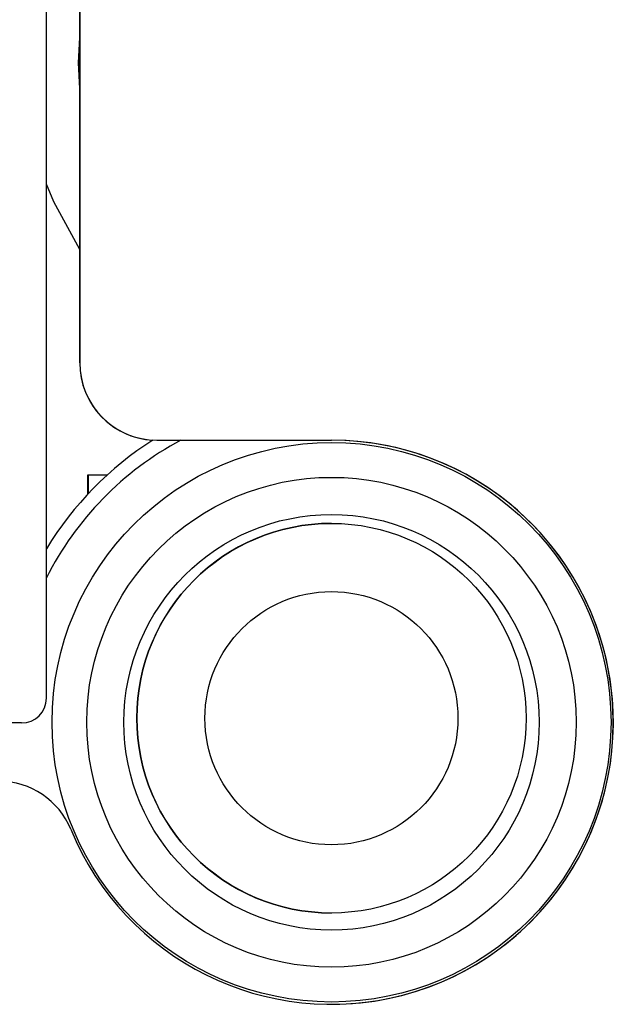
# Model space of a CAD drawing. Extents: x 7.6 to 27.1, y 2.7 to 20.5.
# Tile 63 of 136: x 16.438 to 16.678, y 15.188 to 15.586. Entities that reach past the tile are written whole.
import ezdxf

# ---------------------------------------------------------------- set-up
doc = ezdxf.new("R2010")
doc.units = 0
doc.layers.get('0').update_dxf_attribs({"linetype": 'CONTINUOUS'})

msp = doc.modelspace()

# ---------------------------------------------------------------- linework, layer by layer
at = {"color": 7, "linetype": 'CONTINUOUS'}
for p, q in [((16.44894074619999, 15.3120006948), (16.44894074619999, 15.8650321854)), ((16.4624364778, 15.4475281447), (16.4624364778, 15.8651436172)), ((16.46246301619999, 15.8651436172), (16.46246301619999, 15.4475281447)), ((16.46246301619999, 15.4475281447), (16.4624364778, 15.4475281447)), ((16.4936845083, 15.4162801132), (16.4937110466, 15.4162801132)), ((16.4937110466, 15.4162801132), (16.5643177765, 15.4162801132)), ((16.465762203, 15.3945613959), (16.465762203, 15.4023509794)), ((16.465762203, 15.4023509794), (16.465841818, 15.4023509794)), ((16.465841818, 15.4023509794), (16.465841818, 15.394646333)), ((16.465841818, 15.4023509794), (16.4736837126, 15.4023509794)), ((16.5643177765, 15.4012801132), (16.5642967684, 15.4012801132)), ((16.5642823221, 15.38266594), (16.5642670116, 15.38266594)), ((16.4389407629, 15.3020006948), (15.7879407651, 15.3020006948)), ((16.4388815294, 15.302000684), (16.4389407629, 15.3020006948)), ((16.5642670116, 15.225185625), (16.5642823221, 15.225185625)), ((16.5642967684, 15.2032801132), (16.5643177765, 15.2032801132)), ((16.5643094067, 15.1882801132), (16.5643177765, 15.1882801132))]:
    msp.add_line(p, q, dxfattribs=at)
at = {"color": 7, "linetype": 'CONTINUOUS', "flags": 128}
for points in [[(16.4624364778, 15.5584360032), (16.4619750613, 15.5687721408), (16.4624364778, 15.5791082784)], [(16.4624364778, 15.4933080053), (16.4519057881, 15.5126424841), (16.44894074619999, 15.5198421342)]]:
    msp.add_lwpolyline(points, dxfattribs=at)
at = {"color": 7, "linetype": 'CONTINUOUS'}
for centre, radius in [((16.5643088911, 15.302280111), 0.1130696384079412), ((16.5643177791, 15.3022801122), 0.098999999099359), ((16.5643177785, 15.3022801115), 0.083999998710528), ((16.5642823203, 15.303925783), 0.0787401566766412), ((16.5642823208, 15.3039257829), 0.0511811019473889)]:
    msp.add_circle(centre, radius, dxfattribs=at)
for centre, radius, start, end in [((16.4936845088, 15.4475281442), 0.0312480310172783, 179.9999990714, 267.0066415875), ((16.4937110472, 15.4475281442), 0.0312480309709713, 179.9999990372, 269.9999990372), ((16.5642972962, 15.3022801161), 0.1349999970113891, 122.3537416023, 148.7037666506), ((16.5643177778, 15.3022801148), 0.1139999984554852, 202.3082161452, 90.00000062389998), ((16.564309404, 15.3022801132), 0.1140000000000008, 270.0000013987, 89.99999860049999), ((16.5642670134, 15.3039257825), 0.0787401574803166, 90.0000013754, 269.999998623), ((16.4389407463, 15.3120006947), 0.009999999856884, 270.0000947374, 8.201e-07), ((16.4299407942, 15.2471455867), 0.0312480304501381, 22.3082137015, 89.99999950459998)]:
    msp.add_arc(centre, radius, start, end, dxfattribs=at)
at = {"color": 8, "linetype": 'CONTINUOUS'}
msp.add_arc((16.5643023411, 15.3022801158), 0.1292931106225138, 118.1497572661, 153.1571772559, dxfattribs=at)

doc.saveas('drawing.dxf')
